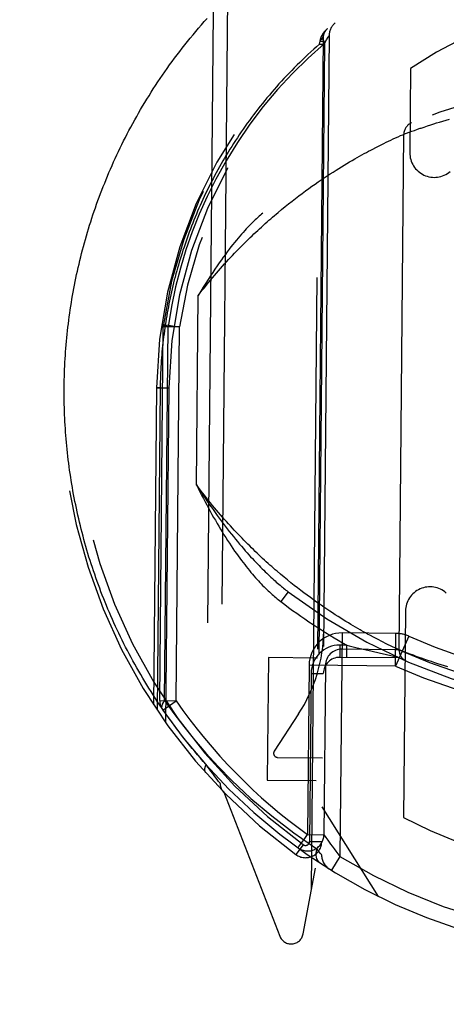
# Model space of a CAD drawing. Header units: inches. Extents: x 0 to 136, y 0 to 88.
# Tile 16 of 74: x 54.865 to 55.388, y 39.348 to 40.553. Entities that reach past the tile are written whole.
import ezdxf

# ---------------------------------------------------------------- set-up
doc = ezdxf.new("R2010")
doc.units = ezdxf.units.IN
doc.header["$LTSCALE"] = 7.48
doc.header["$MEASUREMENT"] = 0
doc.linetypes.add('HIDDEN', pattern=[0.2, 0.1, -0.1])
doc.layers.get('0').update_dxf_attribs({"linetype": 'CONTINUOUS'})
doc.layers.add('DEFAULT_2', color=8, linetype='HIDDEN')
doc.layers.add('DIMENSIONS', color=7, linetype='CONTINUOUS')
doc.styles.get("Standard").update_dxf_attribs({"font": 'arial.ttf'})
doc.dimstyles.new('DIMSTYLE_1', dxfattribs={"dimtxt": 0.6, "dimasz": 0.8, "dimexe": 0.09, "dimexo": 0.07, "dimgap": 0.0375, "dimtad": 0, "dimtih": 1, "dimtoh": 1, "dimzin": 4, "dimdsep": 46, "dimtxsty": 'Standard', "dimblk": '_FILLED', "dimblk1": '_FILLED', "dimblk2": '_FILLED', "dimcen": 0.09, "dimazin": 1, "dimtfac": 1, "dimtofl": 0, "dimtmove": 0, "dimatfit": 3, "dimldrblk": '_FILLED', "dimfxl": 0, "dimtolj": 1, "dimtzin": 4, "dimarcsym": 0})

# ---------------------------------------------------------------- blocks, each defined once
blk = doc.blocks.new('_FILLED')
at = {"color": 0, "linetype": 'ByBlock'}
blk.add_solid([(0, 0), (-1, 0.2), (-1, -0.2)], dxfattribs=at)
blk = doc.blocks.new('*D8')
at = {"layer": 'DIMENSIONS', "color": 2, "linetype": 'Continuous'}
for p, q in [((54.8151, 54.1922), (53.1295, 54.1922)), ((57.9401, 54.1922), (59.5401, 54.1922))]:
    blk.add_line(p, q, dxfattribs=at)
at = {"layer": 'DIMENSIONS', "color": 2, "linetype": 'Continuous', "xscale": 0.8, "yscale": 0.8, "zscale": 0.8}
blk.add_blockref('_FILLED', (54.8151, 54.1922), dxfattribs=at)
at = {"layer": 'DIMENSIONS', "color": 2, "linetype": 'Continuous', "xscale": 0.8, "yscale": 0.8, "zscale": 0.8, "rotation": 180}
blk.add_blockref('_FILLED', (57.9401, 54.1922), dxfattribs=at)
at = {"layer": 'DIMENSIONS', "color": 2, "linetype": 'Continuous', "insert": (52.8295, 54.4922), "char_height": 0.6, "width": 1.630483, "attachment_point": 3, "line_spacing_factor": 0.9}
blk.add_mtext('3.13', dxfattribs=at)

msp = doc.modelspace()

# ---------------------------------------------------------------- linework, layer by layer
at = {"layer": 'DEFAULT_2', "color": 8, "linetype": 'HIDDEN'}
for p, q in [((55.1198, 40.5853), (55.1108, 39.6178)), ((55.102, 40.5624), (55.0935, 39.6411)), ((55.2368, 40.5304), (55.2274, 39.5142)), ((55.2336, 40.5285), (55.2337, 40.5286)), ((55.2336, 40.5284), (55.2336, 40.5285)), ((55.2337, 40.529), (55.2337, 40.5291)), ((55.2337, 40.5291), (55.2338, 40.5291)), ((55.2337, 40.5289), (55.2337, 40.529)), ((55.2337, 40.529), (55.2337, 40.529)), ((55.2337, 40.529), (55.2337, 40.529)), ((55.2337, 40.5288), (55.2337, 40.5289)), ((55.2337, 40.5289), (55.2337, 40.5289)), ((55.2337, 40.5289), (55.2337, 40.5289)), ((55.2337, 40.5287), (55.2337, 40.5288)), ((55.2337, 40.5288), (55.2337, 40.5288)), ((55.2337, 40.5288), (55.2337, 40.5288)), ((55.2337, 40.5288), (55.2337, 40.5288)), ((55.2337, 40.5286), (55.2337, 40.5287)), ((55.2337, 40.5287), (55.2337, 40.5287)), ((55.2337, 40.5287), (55.2337, 40.5287)), ((55.2337, 40.5286), (55.2337, 40.5286)), ((55.2337, 40.5286), (55.2337, 40.5286)), ((55.2338, 40.5291), (55.2338, 40.5292)), ((55.2338, 40.5292), (55.2338, 40.5292)), ((55.2338, 40.5292), (55.2338, 40.5292)), ((55.2338, 40.5291), (55.2338, 40.5291)), ((55.2338, 40.5291), (55.2338, 40.5291)), ((55.2444, 40.5335), (55.235, 39.5304)), ((55.2411, 40.5281), (55.243, 40.5312)), ((55.2228, 39.4894), (55.2324, 40.5228)), ((55.2384, 40.5236), (55.2293, 39.5379)), ((55.2324, 40.5228), (55.2334, 40.5266)), ((55.2324, 40.5228), (55.2368, 40.5228)), ((55.2334, 40.5271), (55.2335, 40.5273)), ((55.2334, 40.5269), (55.2334, 40.5271)), ((55.2334, 40.5267), (55.2334, 40.5269)), ((55.2334, 40.5266), (55.2334, 40.5267)), ((55.2334, 40.5266), (55.2368, 40.5266)), ((55.2335, 40.5277), (55.2336, 40.5279)), ((55.2335, 40.5276), (55.2335, 40.5277)), ((55.2335, 40.5274), (55.2335, 40.5276)), ((55.2335, 40.5273), (55.2335, 40.5274)), ((55.2336, 40.5282), (55.2336, 40.5284)), ((55.2336, 40.5279), (55.2336, 40.528)), ((55.2384, 40.5237), (55.2411, 40.5281)), ((55.344, 40.4929), (55.343, 40.39)), ((55.3568, 40.4201), (55.3606, 40.4214)), ((55.3606, 40.4214), (55.3646, 40.4227)), ((55.3646, 40.4227), (55.3689, 40.4241)), ((55.3689, 40.4241), (55.3723, 40.4252)), ((55.3723, 40.4252), (55.3759, 40.4264)), ((55.3759, 40.4264), (55.3796, 40.4275)), ((55.3796, 40.4275), (55.3835, 40.4287)), ((55.3835, 40.4287), (55.3875, 40.4299)), ((55.3875, 40.4299), (55.3917, 40.4311)), ((55.3228, 40.4068), (55.3256, 40.4081)), ((55.3256, 40.4081), (55.3287, 40.4095)), ((55.3287, 40.4095), (55.3316, 40.4108)), ((55.3299, 39.7814), (55.3357, 40.4126)), ((55.3316, 40.4108), (55.3344, 40.412)), ((55.3357, 40.4126), (55.3388, 40.4138)), ((55.3388, 40.4138), (55.3422, 40.415)), ((55.3422, 40.415), (55.3455, 40.4162)), ((55.3455, 40.4162), (55.3488, 40.4173)), ((55.3488, 40.4173), (55.3526, 40.4187)), ((55.2977, 40.3944), (55.3013, 40.3963)), ((55.3013, 40.3963), (55.3048, 40.398)), ((55.3048, 40.398), (55.3081, 40.3997)), ((55.3081, 40.3997), (55.3112, 40.4013)), ((55.3112, 40.4013), (55.3142, 40.4027)), ((55.3142, 40.4027), (55.317, 40.404)), ((55.317, 40.404), (55.3196, 40.4053)), ((55.3196, 40.4053), (55.3228, 40.4068)), ((55.2755, 40.3823), (55.2785, 40.384)), ((55.2785, 40.384), (55.2814, 40.3856)), ((55.2814, 40.3856), (55.2843, 40.3872)), ((55.2843, 40.3872), (55.2871, 40.3888)), ((55.2871, 40.3888), (55.2899, 40.3903)), ((55.2899, 40.3903), (55.2925, 40.3917)), ((55.2925, 40.3917), (55.2951, 40.3931)), ((55.2951, 40.3931), (55.2977, 40.3944)), ((55.2561, 40.3707), (55.2595, 40.3728)), ((55.2595, 40.3728), (55.2628, 40.3748)), ((55.2628, 40.3748), (55.2661, 40.3768)), ((55.2661, 40.3768), (55.2693, 40.3787)), ((55.2693, 40.3787), (55.2724, 40.3805)), ((55.2724, 40.3805), (55.2755, 40.3823)), ((55.2383, 40.3593), (55.242, 40.3617)), ((55.242, 40.3617), (55.2456, 40.3641)), ((55.2456, 40.3641), (55.2492, 40.3663)), ((55.2492, 40.3663), (55.2527, 40.3686)), ((55.2527, 40.3686), (55.2561, 40.3707)), ((55.2192, 40.346), (55.2231, 40.3488)), ((55.2231, 40.3488), (55.227, 40.3515)), ((55.227, 40.3515), (55.2308, 40.3542)), ((55.2308, 40.3542), (55.2346, 40.3568)), ((55.2346, 40.3568), (55.2383, 40.3593)), ((55.2029, 40.3339), (55.2071, 40.337)), ((55.2071, 40.337), (55.2112, 40.3401)), ((55.2112, 40.3401), (55.2152, 40.3431)), ((55.2152, 40.3431), (55.2192, 40.346)), ((55.1859, 40.3203), (55.1903, 40.3239)), ((55.1903, 40.3239), (55.1945, 40.3273)), ((55.1945, 40.3273), (55.1988, 40.3306)), ((55.1988, 40.3306), (55.2029, 40.3339)), ((55.1816, 40.3167), (55.1859, 40.3203)), ((55.0817, 39.9835), (55.0839, 40.2152)), ((55.041, 40.1769), (55.0412, 40.1796)), ((55.0412, 40.1796), (55.061, 40.1767)), ((55.0368, 39.7194), (55.041, 40.1769)), ((55.061, 40.1767), (55.041, 40.1769)), ((55.0426, 39.7193), (55.0469, 40.1769)), ((55.0568, 39.7192), (55.061, 40.1768)), ((55.0328, 40.1023), (55.0292, 39.7141)), ((55.0328, 40.1023), (55.0478, 40.1021)), ((55.0372, 40.1022), (55.0328, 40.1023)), ((55.0372, 40.1022), (55.0336, 39.7076)), ((55.0478, 40.1021), (55.044, 39.6924)), ((55.189, 39.8705), (55.1847, 39.874)), ((55.1932, 39.867), (55.189, 39.8705)), ((55.1973, 39.8636), (55.1932, 39.867)), ((55.2014, 39.8604), (55.1973, 39.8636)), ((55.2055, 39.8572), (55.2014, 39.8604)), ((55.2095, 39.8541), (55.2055, 39.8572)), ((55.2134, 39.8511), (55.2095, 39.8541)), ((55.194, 39.8526), (55.1849, 39.8406)), ((55.2173, 39.8482), (55.2134, 39.8511)), ((55.2212, 39.8454), (55.2173, 39.8482)), ((55.225, 39.8426), (55.2212, 39.8454)), ((55.2287, 39.8399), (55.225, 39.8426)), ((55.2379, 39.8336), (55.2343, 39.8361)), ((55.2414, 39.8312), (55.2379, 39.8336)), ((55.2449, 39.8288), (55.2414, 39.8312)), ((55.2484, 39.8266), (55.2449, 39.8288)), ((55.2518, 39.8244), (55.2484, 39.8266)), ((55.2551, 39.8222), (55.2518, 39.8244)), ((55.2584, 39.8202), (55.2551, 39.8222)), ((55.2616, 39.8182), (55.2584, 39.8202)), ((55.2647, 39.8162), (55.2616, 39.8182)), ((55.3378, 39.8289), (55.3355, 39.5762)), ((55.2678, 39.8144), (55.2647, 39.8162)), ((55.2708, 39.8126), (55.2678, 39.8144)), ((55.2738, 39.8108), (55.2708, 39.8126)), ((55.2766, 39.8091), (55.2738, 39.8108)), ((55.2795, 39.8075), (55.2766, 39.8091)), ((55.2822, 39.8059), (55.2795, 39.8075)), ((55.2601, 39.8022), (55.2575, 39.5287)), ((55.3259, 39.8016), (55.2601, 39.8022)), ((55.2888, 39.8022), (55.2862, 39.8036)), ((55.2913, 39.8008), (55.2888, 39.8022)), ((55.295, 39.7989), (55.2913, 39.8008)), ((55.2984, 39.797), (55.295, 39.7989)), ((55.3017, 39.7953), (55.2984, 39.797)), ((55.3049, 39.7936), (55.3017, 39.7953)), ((55.3078, 39.7921), (55.3049, 39.7936)), ((55.3255, 39.7616), (55.3259, 39.8016)), ((55.3418, 39.7982), (55.3255, 39.7616)), ((55.2574, 39.7873), (55.2573, 39.7723)), ((55.266, 39.7872), (55.2574, 39.7873)), ((55.3257, 39.7816), (55.2599, 39.7822)), ((55.2658, 39.7722), (55.266, 39.7872)), ((55.266, 39.7872), (55.2687, 39.7865)), ((55.2687, 39.7865), (55.2785, 39.7841)), ((55.2785, 39.7841), (55.2881, 39.7818)), ((55.2881, 39.7818), (55.297, 39.7797)), ((55.3106, 39.7907), (55.3078, 39.7921)), ((55.3132, 39.7894), (55.3106, 39.7907)), ((55.3164, 39.7878), (55.3132, 39.7894)), ((55.3193, 39.7864), (55.3164, 39.7878)), ((55.3218, 39.7852), (55.3193, 39.7864)), ((55.3245, 39.7839), (55.3218, 39.7852)), ((55.3274, 39.7826), (55.3245, 39.7839)), ((55.3298, 39.7815), (55.3274, 39.7826)), ((55.3299, 39.7814), (55.3298, 39.7815)), ((55.33, 39.7814), (55.3299, 39.7814)), ((55.3333, 39.7801), (55.33, 39.7814)), ((55.1698, 39.772), (55.1684, 39.622)), ((55.2298, 39.7714), (55.1698, 39.772)), ((55.3298, 39.7716), (55.2573, 39.7723)), ((55.297, 39.7797), (55.3056, 39.7777)), ((55.3056, 39.7777), (55.3144, 39.7757)), ((55.3144, 39.7757), (55.3269, 39.7729)), ((55.3368, 39.7788), (55.3333, 39.7801)), ((55.3402, 39.7775), (55.3368, 39.7788)), ((55.3436, 39.7762), (55.3402, 39.7775)), ((55.3474, 39.7748), (55.3436, 39.7762)), ((55.3508, 39.7735), (55.3474, 39.7748)), ((55.3545, 39.7722), (55.3508, 39.7735)), ((55.3585, 39.7708), (55.3545, 39.7722)), ((55.3628, 39.7693), (55.3585, 39.7708)), ((55.3662, 39.7682), (55.3628, 39.7693)), ((55.2197, 39.7626), (55.2178, 39.5553)), ((55.3255, 39.7616), (55.2197, 39.7626)), ((55.2397, 39.7624), (55.2378, 39.5551)), ((55.3698, 39.767), (55.3662, 39.7682)), ((55.3735, 39.7657), (55.3698, 39.767)), ((55.3773, 39.7645), (55.3735, 39.7657)), ((55.3813, 39.7632), (55.3773, 39.7645)), ((55.3854, 39.7619), (55.3813, 39.7632)), ((55.3897, 39.7606), (55.3854, 39.7619)), ((55.2221, 39.7526), (55.2202, 39.547)), ((55.2221, 39.7526), (55.2371, 39.7524)), ((55.0368, 39.7194), (55.0568, 39.7192)), ((55.0404, 39.7078), (55.0568, 39.7192)), ((55.2069, 39.7032), (55.177, 39.6576)), ((55.1811, 39.6498), (55.2361, 39.6493)), ((55.0957, 39.638), (55.0935, 39.6411)), ((55.0977, 39.6353), (55.0957, 39.638)), ((55.0995, 39.6328), (55.0977, 39.6353)), ((55.1016, 39.63), (55.0995, 39.6328)), ((55.1034, 39.6276), (55.1016, 39.63)), ((55.1053, 39.625), (55.1034, 39.6276)), ((55.1071, 39.6226), (55.1053, 39.625)), ((55.1089, 39.6203), (55.1071, 39.6226)), ((55.1106, 39.6181), (55.1089, 39.6203)), ((55.1108, 39.6178), (55.1106, 39.6181)), ((55.1684, 39.622), (55.2284, 39.6214)), ((55.1151, 39.6072), (55.1837, 39.4311)), ((55.3046, 39.4797), (55.2356, 39.5893)), ((55.2178, 39.5553), (55.2378, 39.5551)), ((55.2123, 39.543), (55.2034, 39.5309)), ((55.2072, 39.5407), (55.2143, 39.5505)), ((55.2202, 39.547), (55.2352, 39.5469)), ((55.2401, 39.5518), (55.2425, 39.5484)), ((55.2061, 39.5391), (55.2106, 39.5359)), ((55.2347, 39.5309), (55.2336, 39.5322)), ((55.2575, 39.5287), (55.247, 39.5117)), ((55.2124, 39.4338), (55.2274, 39.5142))]:
    msp.add_line(p, q, dxfattribs=at)
for points in [[(54.9197, 40.1034), (54.9198, 40.1077), (54.9199, 40.1119), (54.92, 40.1162), (54.9201, 40.1205), (54.9203, 40.1248), (54.9205, 40.1291), (54.9207, 40.1334), (54.9209, 40.1377), (54.9212, 40.142), (54.9215, 40.1463), (54.9218, 40.1505), (54.9222, 40.1548), (54.9225, 40.1591), (54.9229, 40.1634), (54.9234, 40.1677), (54.9238, 40.172), (54.9243, 40.1763), (54.9248, 40.1806), (54.9254, 40.1849), (54.9259, 40.1892), (54.9265, 40.1935), (54.9272, 40.1978), (54.9278, 40.2021), (54.9285, 40.2064), (54.9292, 40.2107), (54.9299, 40.215), (54.9307, 40.2193), (54.9315, 40.2236), (54.9323, 40.2279), (54.9332, 40.2322), (54.9341, 40.2365), (54.935, 40.2408), (54.9359, 40.2451), (54.9369, 40.2494), (54.9379, 40.2537), (54.9389, 40.258), (54.94, 40.2623), (54.941, 40.2666), (54.9422, 40.2709), (54.9433, 40.2752), (54.9445, 40.2796), (54.9457, 40.2839), (54.9469, 40.2882), (54.9482, 40.2925), (54.9495, 40.2968), (54.9508, 40.3011), (54.9522, 40.3054), (54.9536, 40.3097), (54.955, 40.314), (54.9565, 40.3183), (54.9579, 40.3226), (54.9595, 40.327), (54.961, 40.3313), (54.9626, 40.3356), (54.9642, 40.3399), (54.9659, 40.3442), (54.9675, 40.3485), (54.9693, 40.3528), (54.971, 40.3571), (54.9728, 40.3614), (54.9746, 40.3657), (54.9765, 40.37), (54.9783, 40.3743), (54.9803, 40.3786), (54.9822, 40.3829), (54.9842, 40.3872), (54.9862, 40.3915), (54.9883, 40.3958), (54.9904, 40.4001), (54.9925, 40.4043), (54.9947, 40.4086), (54.9969, 40.4129), (54.9991, 40.4172), (55.0014, 40.4214), (55.0037, 40.4257), (55.0061, 40.43), (55.0085, 40.4342), (55.0109, 40.4385), (55.0133, 40.4427), (55.0158, 40.4469), (55.0184, 40.4512), (55.021, 40.4554), (55.0236, 40.4596), (55.0262, 40.4639), (55.0289, 40.4681), (55.0316, 40.4723), (55.0344, 40.4765), (55.0372, 40.4807), (55.0401, 40.4848), (55.043, 40.489), (55.0459, 40.4932), (55.0489, 40.4973), (55.0519, 40.5015), (55.0549, 40.5056), (55.058, 40.5098), (55.0612, 40.5139), (55.0643, 40.518), (55.0675, 40.5221), (55.0708, 40.5262), (55.0741, 40.5302), (55.0775, 40.5343), (55.0808, 40.5383), (55.0843, 40.5424), (55.0877, 40.5464), (55.0912, 40.5504), (55.0948, 40.5544)], [(55.2338, 40.5292), (55.2339, 40.5295), (55.2339, 40.5297), (55.234, 40.53), (55.2341, 40.5302), (55.2342, 40.5305), (55.2343, 40.5307), (55.2343, 40.5309), (55.2344, 40.5312), (55.2345, 40.5314), (55.2346, 40.5316), (55.2347, 40.5319), (55.2348, 40.5321), (55.2349, 40.5323), (55.235, 40.5326), (55.2351, 40.5328), (55.2353, 40.533), (55.2354, 40.5333), (55.2355, 40.5335), (55.2356, 40.5337), (55.2357, 40.5339), (55.2359, 40.5342), (55.236, 40.5344), (55.2361, 40.5346), (55.2362, 40.5348), (55.2364, 40.535), (55.2365, 40.5353), (55.2366, 40.5355), (55.2368, 40.5357), (55.2369, 40.5359), (55.2371, 40.5361), (55.2372, 40.5363), (55.2374, 40.5365), (55.2375, 40.5367), (55.2377, 40.5369), (55.2378, 40.5372), (55.238, 40.5374), (55.2381, 40.5376), (55.2383, 40.5378), (55.2384, 40.538), (55.2386, 40.5382), (55.2388, 40.5383), (55.2389, 40.5385), (55.2391, 40.5387), (55.2393, 40.5389), (55.2394, 40.5391), (55.2396, 40.5393), (55.2398, 40.5395), (55.24, 40.5397), (55.2401, 40.5399), (55.2403, 40.54), (55.2405, 40.5402), (55.2407, 40.5404), (55.2409, 40.5406), (55.2411, 40.5407), (55.2413, 40.5409), (55.2414, 40.5411), (55.2416, 40.5413), (55.2418, 40.5414), (55.242, 40.5416), (55.2422, 40.5418)], [(55.2336, 40.5285), (55.2338, 40.5286), (55.234, 40.5286), (55.2342, 40.5287), (55.2344, 40.5287), (55.2345, 40.5288), (55.2347, 40.5288), (55.2349, 40.5289), (55.235, 40.5289), (55.2351, 40.529), (55.2353, 40.529), (55.2354, 40.5291), (55.2355, 40.5291), (55.2357, 40.5292), (55.2358, 40.5293), (55.2359, 40.5293), (55.236, 40.5294), (55.2361, 40.5294), (55.2362, 40.5295), (55.2363, 40.5296), (55.2364, 40.5296), (55.2364, 40.5297), (55.2365, 40.5297), (55.2366, 40.5298), (55.2366, 40.5299), (55.2367, 40.5299), (55.2367, 40.53), (55.2367, 40.5301), (55.2368, 40.5301), (55.2368, 40.5302), (55.2368, 40.5302), (55.2368, 40.5303), (55.2368, 40.5304)], [(55.2338, 40.5292), (55.234, 40.5293), (55.2342, 40.5294), (55.2343, 40.5295), (55.2345, 40.5295), (55.2347, 40.5296), (55.2348, 40.5297), (55.235, 40.5298), (55.2351, 40.5299), (55.2353, 40.53), (55.2354, 40.53), (55.2356, 40.5301), (55.2357, 40.5302), (55.2358, 40.5303), (55.2359, 40.5304), (55.236, 40.5305), (55.2361, 40.5306), (55.2362, 40.5307), (55.2363, 40.5307), (55.2364, 40.5308), (55.2365, 40.5309), (55.2366, 40.531), (55.2366, 40.5311), (55.2367, 40.5312), (55.2367, 40.5313), (55.2368, 40.5314), (55.2368, 40.5315), (55.2368, 40.5316), (55.2369, 40.5317), (55.2369, 40.5318), (55.2369, 40.5319)], [(55.2396, 40.5388), (55.2385, 40.5376), (55.2376, 40.5361), (55.237, 40.5344), (55.2367, 40.5325), (55.2367, 40.5304), (55.237, 40.5283), (55.2376, 40.526), (55.2384, 40.5237)], [(55.243, 40.5312), (55.244, 40.5329), (55.2443, 40.5334), (55.2444, 40.5335)], [(55.2324, 40.5228), (55.2288, 40.5197), (55.2253, 40.5165), (55.2218, 40.5134), (55.2183, 40.5102), (55.2149, 40.507), (55.2115, 40.5038), (55.2082, 40.5005), (55.2049, 40.4973), (55.2016, 40.494), (55.1984, 40.4907), (55.1952, 40.4874), (55.192, 40.4841), (55.1889, 40.4808), (55.1858, 40.4774), (55.1828, 40.4741), (55.1798, 40.4707), (55.1768, 40.4673), (55.1739, 40.4639), (55.171, 40.4605), (55.1681, 40.4571), (55.1653, 40.4537), (55.1625, 40.4502), (55.1598, 40.4468), (55.1571, 40.4433), (55.1544, 40.4399), (55.1517, 40.4364), (55.1491, 40.4329), (55.1465, 40.4294), (55.144, 40.4259), (55.1415, 40.4224), (55.139, 40.4189), (55.1366, 40.4154), (55.1342, 40.4118), (55.1318, 40.4083), (55.1295, 40.4047), (55.1272, 40.4012), (55.1249, 40.3976), (55.1227, 40.3941), (55.1205, 40.3905), (55.1183, 40.3869), (55.1162, 40.3833), (55.1141, 40.3798), (55.112, 40.3762), (55.11, 40.3726), (55.108, 40.369), (55.106, 40.3654), (55.104, 40.3618), (55.1021, 40.3581), (55.1003, 40.3545), (55.0984, 40.3509), (55.0966, 40.3473), (55.0948, 40.3437), (55.093, 40.34), (55.0913, 40.3364), (55.0896, 40.3328), (55.088, 40.3291), (55.0863, 40.3255), (55.0847, 40.3219), (55.0831, 40.3182), (55.0816, 40.3146), (55.0801, 40.3109), (55.0786, 40.3073), (55.0771, 40.3036), (55.0757, 40.3), (55.0743, 40.2963), (55.0729, 40.2927), (55.0716, 40.289), (55.0702, 40.2854), (55.069, 40.2817), (55.0677, 40.2781), (55.0665, 40.2744), (55.0652, 40.2708), (55.0641, 40.2671), (55.0629, 40.2634), (55.0618, 40.2598), (55.0607, 40.2561), (55.0596, 40.2525), (55.0586, 40.2488), (55.0575, 40.2452), (55.0565, 40.2415), (55.0556, 40.2378), (55.0546, 40.2342), (55.0537, 40.2305), (55.0528, 40.2269), (55.052, 40.2232), (55.0511, 40.2195), (55.0503, 40.2159), (55.0495, 40.2122), (55.0488, 40.2086), (55.048, 40.2049), (55.0473, 40.2012), (55.0466, 40.1976), (55.046, 40.1939), (55.0453, 40.1903), (55.0447, 40.1866), (55.0441, 40.1829), (55.0435, 40.1793), (55.043, 40.1756), (55.0425, 40.1719), (55.042, 40.1683), (55.0415, 40.1646), (55.0411, 40.161), (55.0407, 40.1573), (55.0403, 40.1536), (55.0399, 40.15), (55.0395, 40.1463), (55.0392, 40.1426), (55.0389, 40.139), (55.0386, 40.1353), (55.0384, 40.1316), (55.0382, 40.128), (55.038, 40.1243), (55.0378, 40.1206), (55.0376, 40.117), (55.0375, 40.1133), (55.0374, 40.1096), (55.0373, 40.1059), (55.0372, 40.1022)], [(55.2384, 40.5236), (55.2184, 40.5058), (55.1993, 40.487), (55.181, 40.4673), (55.1636, 40.4466), (55.1471, 40.4248), (55.1318, 40.4025), (55.118, 40.3802), (55.1055, 40.3577)], [(55.2336, 40.528), (55.2336, 40.5281), (55.2336, 40.5282)], [(55.3526, 40.4187), (55.3559, 40.4198), (55.3568, 40.4201)], [(55.3344, 40.412), (55.3357, 40.4126), (55.3357, 40.4126), (55.3357, 40.4126)], [(55.1055, 40.3577), (55.0949, 40.3362), (55.0852, 40.3147), (55.0766, 40.2931), (55.0689, 40.2712), (55.0621, 40.2488), (55.0561, 40.2257), (55.0511, 40.2017), (55.0469, 40.1769)], [(55.0839, 40.2152), (55.0864, 40.2184), (55.0889, 40.2216), (55.0914, 40.2247), (55.0939, 40.2278), (55.0964, 40.2309), (55.0989, 40.2339), (55.1014, 40.2368), (55.1039, 40.2397), (55.1064, 40.2426), (55.1088, 40.2455), (55.1113, 40.2483), (55.1138, 40.251), (55.1162, 40.2538), (55.1187, 40.2564), (55.1211, 40.2591), (55.1236, 40.2617), (55.126, 40.2643), (55.1284, 40.2668), (55.1308, 40.2694), (55.1332, 40.2718), (55.1356, 40.2743), (55.138, 40.2767), (55.1404, 40.2791), (55.1427, 40.2814), (55.1451, 40.2837), (55.1475, 40.286), (55.1498, 40.2882), (55.1521, 40.2905), (55.1545, 40.2927), (55.1568, 40.2948), (55.1591, 40.2969), (55.1614, 40.299), (55.1637, 40.3011), (55.1659, 40.3032), (55.1682, 40.3052), (55.1705, 40.3072), (55.1727, 40.3091), (55.1749, 40.3111), (55.1772, 40.313), (55.1794, 40.3148), (55.1816, 40.3167)], [(55.163, 40.3161), (55.1615, 40.3149), (55.16, 40.3135), (55.1584, 40.3121), (55.1568, 40.3107), (55.1551, 40.3092), (55.1535, 40.3076), (55.1517, 40.3059), (55.15, 40.3042), (55.1482, 40.3024), (55.1464, 40.3006), (55.1446, 40.2987), (55.1427, 40.2967), (55.1408, 40.2946), (55.1388, 40.2924), (55.1368, 40.2902), (55.1348, 40.2878), (55.1327, 40.2854), (55.1306, 40.2829), (55.1285, 40.2802), (55.1263, 40.2775), (55.124, 40.2747), (55.1218, 40.2717), (55.1194, 40.2687), (55.1171, 40.2655), (55.1146, 40.2622), (55.1122, 40.2587), (55.1096, 40.2552), (55.107, 40.2514), (55.1044, 40.2476), (55.1017, 40.2435), (55.0989, 40.2393), (55.0961, 40.2349), (55.0931, 40.2303), (55.0901, 40.2255), (55.0871, 40.2205), (55.0839, 40.2152)], [(55.0469, 40.1769), (55.0452, 40.1774), (55.0438, 40.1779), (55.0426, 40.1783), (55.0418, 40.1788), (55.0414, 40.1792), (55.0412, 40.1796)], [(55.0935, 39.6411), (55.09, 39.645), (55.0866, 39.649), (55.0832, 39.6529), (55.0798, 39.6569), (55.0765, 39.6609), (55.0732, 39.6649), (55.07, 39.6689), (55.0668, 39.6729), (55.0636, 39.677), (55.0605, 39.681), (55.0574, 39.6851), (55.0544, 39.6892), (55.0514, 39.6932), (55.0484, 39.6973), (55.0455, 39.7014), (55.0426, 39.7055), (55.0397, 39.7097), (55.0369, 39.7138), (55.0342, 39.7179), (55.0315, 39.722), (55.0288, 39.7262), (55.0261, 39.7303), (55.0235, 39.7345), (55.0209, 39.7387), (55.0184, 39.7428), (55.0159, 39.747), (55.0134, 39.7512), (55.011, 39.7554), (55.0086, 39.7596), (55.0062, 39.7638), (55.0039, 39.768), (55.0016, 39.7722), (54.9994, 39.7764), (54.9972, 39.7806), (54.995, 39.7848), (54.9929, 39.789), (54.9907, 39.7932), (54.9887, 39.7975), (54.9866, 39.8017), (54.9846, 39.8059), (54.9827, 39.8101), (54.9807, 39.8144), (54.9788, 39.8186), (54.977, 39.8229), (54.9751, 39.8271), (54.9733, 39.8313), (54.9716, 39.8356), (54.9698, 39.8398), (54.9681, 39.8441), (54.9664, 39.8483), (54.9648, 39.8526), (54.9632, 39.8568), (54.9616, 39.8611), (54.9601, 39.8653), (54.9586, 39.8696), (54.9571, 39.8739), (54.9556, 39.8781), (54.9542, 39.8824), (54.9528, 39.8866), (54.9515, 39.8909), (54.9501, 39.8951), (54.9488, 39.8994), (54.9476, 39.9036), (54.9463, 39.9079), (54.9451, 39.9121), (54.9439, 39.9164), (54.9428, 39.9207), (54.9417, 39.9249), (54.9406, 39.9292), (54.9395, 39.9334), (54.9385, 39.9377), (54.9375, 39.9419), (54.9365, 39.9462), (54.9356, 39.9504), (54.9347, 39.9547), (54.9338, 39.9589), (54.9329, 39.9632), (54.9321, 39.9674), (54.9313, 39.9717), (54.9305, 39.9759), (54.9297, 39.9802), (54.929, 39.9844), (54.9283, 39.9887), (54.9277, 39.9929), (54.927, 39.9972), (54.9264, 40.0014), (54.9258, 40.0056), (54.9253, 40.0099), (54.9247, 40.0141), (54.9242, 40.0184), (54.9238, 40.0226), (54.9233, 40.0269), (54.9229, 40.0311), (54.9225, 40.0354), (54.9221, 40.0396), (54.9218, 40.0439), (54.9215, 40.0481), (54.9212, 40.0523), (54.9209, 40.0566), (54.9207, 40.0608), (54.9205, 40.0651), (54.9203, 40.0693), (54.9201, 40.0736), (54.92, 40.0778), (54.9199, 40.0821), (54.9198, 40.0863), (54.9197, 40.0906), (54.9197, 40.0948), (54.9197, 40.0991), (54.9197, 40.1034)], [(55.1847, 39.874), (55.1804, 39.8777), (55.1783, 39.8796), (55.1761, 39.8815), (55.1739, 39.8834), (55.1717, 39.8853), (55.1695, 39.8873), (55.1673, 39.8893), (55.1651, 39.8913), (55.1628, 39.8934), (55.1606, 39.8955), (55.1583, 39.8976), (55.1561, 39.8998), (55.1538, 39.9019), (55.1515, 39.9041), (55.1492, 39.9064), (55.1469, 39.9087), (55.1446, 39.911), (55.1422, 39.9133), (55.1399, 39.9157), (55.1376, 39.9181), (55.1352, 39.9205), (55.1328, 39.923), (55.1305, 39.9255), (55.1281, 39.928), (55.1257, 39.9306), (55.1233, 39.9332), (55.1209, 39.9358), (55.1185, 39.9385), (55.1161, 39.9412), (55.1137, 39.944), (55.1113, 39.9468), (55.1088, 39.9496), (55.1064, 39.9525), (55.1039, 39.9554), (55.1015, 39.9583), (55.099, 39.9613), (55.0966, 39.9644), (55.0941, 39.9674), (55.0916, 39.9706), (55.0892, 39.9737), (55.0867, 39.9769), (55.0842, 39.9802), (55.0817, 39.9835)], [(55.0817, 39.9835), (55.0843, 39.9794), (55.0869, 39.9755), (55.0894, 39.9716), (55.092, 39.9678), (55.0945, 39.964), (55.097, 39.9603), (55.0996, 39.9567), (55.1021, 39.9531), (55.1046, 39.9495), (55.1071, 39.9461), (55.1096, 39.9427), (55.1121, 39.9393), (55.1145, 39.936), (55.117, 39.9328), (55.1194, 39.9296), (55.1219, 39.9265)], [(55.0817, 39.9835), (55.0838, 39.9792), (55.086, 39.975), (55.0881, 39.9709), (55.0902, 39.9668), (55.0923, 39.9628), (55.0944, 39.9589), (55.0965, 39.955), (55.0986, 39.9511), (55.1007, 39.9473), (55.1028, 39.9436), (55.1049, 39.94), (55.1069, 39.9363), (55.109, 39.9328), (55.1111, 39.9293), (55.1133, 39.9258), (55.1154, 39.9224)], [(55.1219, 39.9265), (55.1245, 39.9232), (55.127, 39.92), (55.1296, 39.9169), (55.132, 39.9139), (55.1345, 39.911), (55.1369, 39.9082), (55.1392, 39.9055), (55.1415, 39.9028), (55.1437, 39.9003), (55.1459, 39.8978), (55.1481, 39.8954), (55.1502, 39.8931), (55.1523, 39.8909), (55.1544, 39.8887), (55.1564, 39.8866), (55.1584, 39.8846), (55.1603, 39.8826), (55.1622, 39.8807), (55.1641, 39.8788), (55.1659, 39.877), (55.1678, 39.8752), (55.1695, 39.8736), (55.1713, 39.8719), (55.173, 39.8703), (55.1747, 39.8688), (55.1763, 39.8673), (55.178, 39.8658), (55.1795, 39.8644), (55.1811, 39.8631), (55.1827, 39.8617), (55.1842, 39.8605), (55.1857, 39.8592), (55.1871, 39.858), (55.1885, 39.8569), (55.19, 39.8557), (55.1913, 39.8546), (55.1927, 39.8536), (55.194, 39.8526)], [(55.1154, 39.9224), (55.1176, 39.9188), (55.1199, 39.9154), (55.1221, 39.912), (55.1243, 39.9087), (55.1264, 39.9055), (55.1285, 39.9024), (55.1307, 39.8994), (55.1327, 39.8965), (55.1348, 39.8937), (55.1368, 39.891), (55.1388, 39.8883), (55.1408, 39.8858), (55.1427, 39.8833), (55.1447, 39.8809), (55.1466, 39.8785), (55.1485, 39.8762), (55.1503, 39.874), (55.1522, 39.8719), (55.154, 39.8698), (55.1558, 39.8678), (55.1576, 39.8659), (55.1593, 39.864), (55.1611, 39.8621), (55.1628, 39.8604), (55.1645, 39.8586), (55.1662, 39.857), (55.1679, 39.8554), (55.1695, 39.8538), (55.1711, 39.8523), (55.1727, 39.8508), (55.1743, 39.8494), (55.1759, 39.848), (55.1775, 39.8467), (55.179, 39.8454), (55.1805, 39.8441), (55.182, 39.8429), (55.1835, 39.8418), (55.1849, 39.8406)], [(55.2343, 39.8361), (55.2306, 39.8386), (55.2287, 39.8399)], [(55.2862, 39.8036), (55.2836, 39.8051), (55.2822, 39.8059)], [(55.0404, 39.7078), (55.0397, 39.7092), (55.0394, 39.7109), (55.0396, 39.7128), (55.0402, 39.7149), (55.0412, 39.7171), (55.0426, 39.7193)], [(55.0426, 39.7193), (55.0539, 39.7035), (55.0661, 39.6875), (55.0792, 39.6713), (55.0934, 39.6549), (55.1085, 39.6385), (55.1247, 39.622)], [(55.0935, 39.6411), (55.0933, 39.6408), (55.0932, 39.6406), (55.0931, 39.6403), (55.093, 39.6401), (55.0928, 39.6398), (55.0927, 39.6396), (55.0926, 39.6393), (55.0925, 39.6391), (55.0924, 39.6388), (55.0923, 39.6386), (55.0922, 39.6383), (55.0922, 39.6381), (55.0921, 39.6379), (55.092, 39.6376), (55.0919, 39.6374), (55.0919, 39.6371), (55.0918, 39.6369), (55.0918, 39.6367), (55.0917, 39.6364), (55.0917, 39.6362), (55.0917, 39.636), (55.0916, 39.6358), (55.0916, 39.6355), (55.0916, 39.6353), (55.0916, 39.6351), (55.0916, 39.6349), (55.0916, 39.6347), (55.0916, 39.6345), (55.0916, 39.6342), (55.0916, 39.634), (55.0917, 39.6338), (55.0917, 39.6336), (55.0917, 39.6334), (55.0918, 39.6333), (55.0918, 39.6331), (55.0919, 39.6329), (55.0919, 39.6327), (55.092, 39.6325), (55.092, 39.6324), (55.0921, 39.6322), (55.0922, 39.632), (55.0923, 39.6319), (55.0924, 39.6317), (55.0925, 39.6316), (55.0926, 39.6314), (55.0927, 39.6313), (55.0928, 39.6311), (55.0929, 39.631)], [(55.1247, 39.622), (55.1485, 39.5996), (55.1739, 39.5782), (55.2008, 39.5576), (55.2293, 39.5379)], [(55.2143, 39.5505), (55.216, 39.5529), (55.2178, 39.5553)], [(55.2378, 39.5551), (55.2379, 39.555), (55.2381, 39.5546), (55.2401, 39.5518)], [(55.2061, 39.5391), (55.2062, 39.5392), (55.2064, 39.5395), (55.2067, 39.54), (55.2072, 39.5407)], [(55.2425, 39.5484), (55.2441, 39.5462), (55.2459, 39.5437), (55.2479, 39.541), (55.2502, 39.5381), (55.2525, 39.535), (55.2575, 39.5287)], [(55.2293, 39.5378), (55.2285, 39.5352), (55.2281, 39.5325), (55.228, 39.53), (55.2283, 39.5277), (55.2289, 39.5256), (55.2298, 39.5237), (55.231, 39.5222), (55.2325, 39.521)], [(55.2336, 39.5322), (55.2318, 39.5345), (55.2306, 39.536), (55.2293, 39.5378)], [(55.235, 39.5304), (55.235, 39.5305), (55.2347, 39.5309)]]:
    msp.add_lwpolyline(points, dxfattribs=at)
for radius in [0.35, 0.335]:
    msp.add_circle((55.6154, 40.1069), radius, dxfattribs=at)
for centre, radius, start, end in [((55.6153, 40.0969), 0.7, 304.9809, 233.9556), ((55.6153, 40.0969), 0.685, 304.9809, 233.9556), ((55.6153, 40.0944), 0.5825, 359.7147, 179.2218), ((55.6153, 40.0969), 0.58, 7.1304, 171.8061), ((55.6153, 40.0944), 0.5675, 359.7179, 179.2186), ((55.6153, 40.0969), 0.56, 7.1344, 171.7956), ((55.6153, 40.0969), 0.48, 54.5144, 124.4221), ((55.2518, 40.5302), 0.015, 129.827, 179.4683), ((55.2643, 40.5333), 0.02, 128.8061, 179.4666), ((55.6124, 39.7794), 0.7, 48.9973, 129.9392), ((55.3507, 40.4125), 0.015, 112.4546, 179.4683), ((55.373, 40.3898), 0.03, 179.4683, 310.5943), ((55.061, 40.1767), 0.02, 171.8061, 179.4683), ((55.3678, 39.8286), 0.03, 48.3422, 179.4683), ((55.6182, 40.4094), 0.7, 232.7002, 306.2363), ((55.6182, 40.4094), 0.715, 232.7002, 240.4865), ((55.0496, 39.8062), 0.188, 326.789, 359.4683), ((55.2597, 39.7622), 0.04, 89.4683, 179.4683), ((55.3255, 39.7616), 0.04, 66.0011, 89.4683), ((55.6183, 40.4194), 0.68, 246.0045, 292.9323), ((55.2571, 39.7523), 0.035, 89.4683, 179.4683), ((55.2597, 39.7622), 0.02, 89.4683, 179.4683), ((55.3255, 39.7616), 0.02, 66.0043, 89.4683), ((55.3449, 39.7813), 0.015, 179.4683, 246.482), ((55.2571, 39.7523), 0.02, 89.4683, 179.4683), ((55.6183, 40.4194), 0.7, 246.0043, 292.9322), ((55.6183, 40.4194), 0.72, 246.0006, 292.9274), ((55.0568, 39.7192), 0.02, 179.4683, 214.7644), ((55.6154, 40.1069), 0.68, 214.7644, 234.215), ((55.6154, 40.1069), 0.7, 214.7644, 324.1721), ((55.1812, 39.6548), 0.005, 146.789, 269.4683), ((55.1258, 39.6177), 0.015, 179.4683, 224.3935), ((55.6154, 40.1069), 0.6, 242.1886, 296.7479), ((55.2178, 39.5553), 0.02, 234.214, 359.4683), ((55.2152, 39.5471), 0.02, 233.9556, 359.4683), ((55.2152, 39.5471), 0.005, 233.9556, 359.4683), ((55.255, 39.5302), 0.02, 179.4683, 237.9978), ((55.6154, 40.1069), 0.68, 238.2445, 300.6921), ((55.1977, 39.4365), 0.015, 201.2724, 349.4683)]:
    msp.add_arc(centre, radius, start, end, dxfattribs=at)

# ---------------------------------------------------------------- dimensions: what is measured, and where the dimension line sits
at = {"layer": 'DIMENSIONS', "color": 2, "linetype": 'Continuous'}
dim = msp.add_linear_dim(base=(57.9401012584, 54.192152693), p1=(54.8151012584, 49.3915617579), p2=(57.9401012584, 36.8239117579), dimstyle='DIMSTYLE_1', dxfattribs=at)
dim.commit()
dim.dimension.update_dxf_attribs({"geometry": '*D8', "text_midpoint": (52.013519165, 54.1888063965), "dimtype": 160})

doc.saveas('drawing.dxf')
